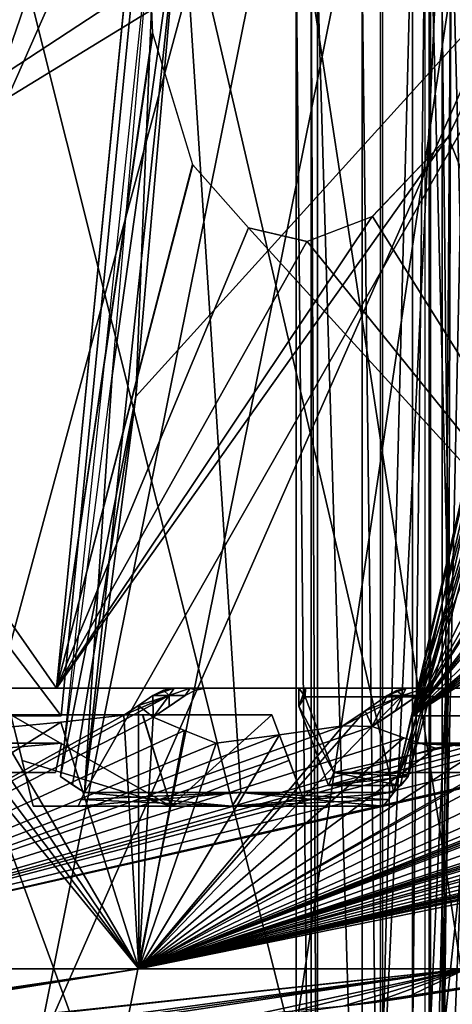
# Model space of a CAD drawing. Header units: millimetres. Extents: x -83 to 83, y -7 to 316.
# Tile 38 of 96: x 15 to 25, y 143 to 167. Entities that reach past the tile are written whole.
import ezdxf

# ---------------------------------------------------------------- set-up
doc = ezdxf.new("R2010")
doc.units = ezdxf.units.MM
doc.header["$LTSCALE"] = 81.481481
for name, color, linetype in [('181', 7, 'CONTINUOUS'), ('183', 7, 'CONTINUOUS'), ('209', 7, 'CONTINUOUS'), ('291', 7, 'CONTINUOUS'), ('292', 7, 'CONTINUOUS'), ('356', 7, 'CONTINUOUS'), ('357', 7, 'CONTINUOUS'), ('390', 7, 'CONTINUOUS'), ('391', 7, 'CONTINUOUS'), ('393', 7, 'CONTINUOUS'), ('459', 7, 'CONTINUOUS'), ('477', 7, 'CONTINUOUS'), ('478', 7, 'CONTINUOUS'), ('564', 7, 'CONTINUOUS'), ('566', 7, 'CONTINUOUS'), ('654', 7, 'CONTINUOUS'), ('655', 7, 'CONTINUOUS'), ('656', 7, 'CONTINUOUS'), ('657', 7, 'CONTINUOUS'), ('658', 7, 'CONTINUOUS'), ('707', 7, 'CONTINUOUS'), ('709', 7, 'CONTINUOUS'), ('710', 7, 'CONTINUOUS'), ('711', 7, 'CONTINUOUS'), ('714', 7, 'CONTINUOUS'), ('715', 7, 'CONTINUOUS'), ('718', 7, 'CONTINUOUS'), ('719', 7, 'CONTINUOUS'), ('720', 7, 'CONTINUOUS'), ('721', 7, 'CONTINUOUS'), ('722', 7, 'CONTINUOUS'), ('723', 7, 'CONTINUOUS'), ('724', 7, 'CONTINUOUS'), ('725', 7, 'CONTINUOUS'), ('726', 7, 'CONTINUOUS'), ('727', 7, 'CONTINUOUS'), ('728', 7, 'CONTINUOUS'), ('729', 7, 'CONTINUOUS'), ('862', 7, 'CONTINUOUS'), ('863', 7, 'CONTINUOUS'), ('865', 7, 'CONTINUOUS'), ('867', 7, 'CONTINUOUS'), ('868', 7, 'CONTINUOUS'), ('870', 7, 'CONTINUOUS'), ('871', 7, 'CONTINUOUS'), ('872', 7, 'CONTINUOUS')]:
    doc.layers.add(name, color=color, linetype=linetype)

msp = doc.modelspace()

# ---------------------------------------------------------------- linework, layer by layer
at = {"layer": '181', "color": 7, "linetype": 'CONTINUOUS'}
for points in [[(32.5, 218.9, -83), (32.5, 108.9, -83), (-32.5, 218.9, -83), (32.5, 218.9, -83)], [(-32.5, 218.9, -83), (32.5, 108.9, -83), (6.218, 121.678, -83), (-32.5, 218.9, -83)]]:
    msp.add_3dface(points, dxfattribs=at)
at = {"layer": '183', "color": 7, "linetype": 'CONTINUOUS'}
for points in [[(-32.5, 108.9, -81), (-7.194, 121.331, -81), (32.5, 218.9, -81), (-32.5, 108.9, -81)], [(-32.5, 218.9, -81), (-32.5, 108.9, -81), (32.5, 218.9, -81), (-32.5, 218.9, -81)], [(-7.194, 121.331, -81), (-0.518, 122.663, -81), (32.5, 218.9, -81), (-7.194, 121.331, -81)], [(-0.518, 122.663, -81), (6.218, 121.678, -81), (32.5, 218.9, -81), (-0.518, 122.663, -81)], [(6.218, 121.678, -81), (12.237, 118.489, -81), (32.5, 218.9, -81), (6.218, 121.678, -81)], [(12.237, 118.489, -81), (16.836, 113.465, -81), (32.5, 218.9, -81), (12.237, 118.489, -81)], [(32.5, 218.9, -81), (16.836, 113.465, -81), (32.5, 108.9, -81), (32.5, 218.9, -81)]]:
    msp.add_3dface(points, dxfattribs=at)
at = {"layer": '209', "color": 7, "linetype": 'CONTINUOUS'}
for points in [[(32.5, 218.9, 81), (32.5, 108.9, 81), (-32.5, 218.9, 81), (32.5, 218.9, 81)], [(-32.5, 218.9, 81), (32.5, 108.9, 81), (-25, 108.9, 81), (-32.5, 218.9, 81)]]:
    msp.add_3dface(points, dxfattribs=at)
at = {"layer": '291', "color": 3, "linetype": 'CONTINUOUS'}
for points in [[(-19.985, 108.843, -95), (31.977, 210.861, -95), (-31.986, 108.839, -95), (-19.985, 108.843, -95)], [(-31.986, 108.839, -95), (31.977, 210.861, -95), (-25.816, 191.341, -95), (-31.986, 108.839, -95)], [(20.018, 98.858, -95), (31.977, 210.861, -95), (-19.985, 108.843, -95), (20.018, 98.858, -95)], [(32.017, 98.863, -95), (31.977, 210.861, -95), (20.018, 98.858, -95), (32.017, 98.863, -95)]]:
    msp.add_3dface(points, dxfattribs=at)
at = {"layer": '292', "color": 3, "linetype": 'CONTINUOUS'}
for points in [[(5.968, 202.956, -96.6), (14.976, 210.855, -96.6), (32.017, 98.863, -96.6), (5.968, 202.956, -96.6)], [(32.017, 98.863, -96.6), (14.976, 210.855, -96.6), (31.977, 210.861, -96.6), (32.017, 98.863, -96.6)], [(-25.816, 191.341, -96.6), (-6.009, 202.951, -96.6), (32.017, 98.863, -96.6), (-25.816, 191.341, -96.6)], [(-6.009, 202.951, -96.6), (5.968, 202.956, -96.6), (32.017, 98.863, -96.6), (-6.009, 202.951, -96.6)], [(-32.016, 191.338, -96.6), (-25.816, 191.341, -96.6), (32.017, 98.863, -96.6), (-32.016, 191.338, -96.6)], [(-19.985, 108.843, -96.6), (-32.016, 191.338, -96.6), (32.017, 98.863, -96.6), (-19.985, 108.843, -96.6)]]:
    msp.add_3dface(points, dxfattribs=at)
at = {"layer": '356', "color": 7, "linetype": 'CONTINUOUS'}
for points in [[(24.634, 170.111, -107.14), (24.82, 152.344, -107.326), (24.386, 169.537, -106.892), (24.634, 170.111, -107.14)], [(24.386, 169.537, -106.892), (24.82, 152.344, -107.326), (24.386, 142.9, -106.892), (24.386, 169.537, -106.892)], [(24.82, 152.344, -107.326), (24.386, 134.585, -106.892), (24.386, 142.9, -106.892), (24.82, 152.344, -107.326)]]:
    msp.add_3dface(points, dxfattribs=at)
at = {"layer": '357', "color": 7, "linetype": 'CONTINUOUS'}
for points in [[(24.878, 170.122, -107.275), (25.347, 152.326, -107.441), (24.628, 134.569, -107.026), (24.878, 170.122, -107.275)], [(24.82, 152.344, -107.326), (24.878, 170.122, -107.275), (24.628, 134.569, -107.026), (24.82, 152.344, -107.326)], [(24.82, 152.344, -107.326), (24.634, 170.111, -107.14), (24.878, 170.122, -107.275), (24.82, 152.344, -107.326)], [(25.16, 170.129, -107.256), (25.347, 152.326, -107.441), (24.878, 170.122, -107.275), (25.16, 170.129, -107.256)], [(24.386, 134.585, -106.892), (24.82, 152.344, -107.326), (24.628, 134.569, -107.026), (24.386, 134.585, -106.892)], [(25.347, 152.326, -107.441), (24.91, 134.558, -107.008), (24.628, 134.569, -107.026), (25.347, 152.326, -107.441)]]:
    msp.add_3dface(points, dxfattribs=at)
at = {"layer": '390', "color": 7, "linetype": 'CONTINUOUS'}
for points in [[(24.386, 169.537, -106.892), (24.386, 142.9, -106.892), (24.355, 169.505, -106), (24.386, 169.537, -106.892)], [(24.355, 169.505, -106), (24.386, 142.9, -106.892), (24.355, 142.9, -106), (24.355, 169.505, -106)]]:
    msp.add_3dface(points, dxfattribs=at)
at = {"layer": '391', "linetype": 'CONTINUOUS'}
msp.add_3dface([(6.794, 101.303, -92), (-29.264, 213.014, -92), (29.264, 213.014, -92), (6.794, 101.303, -92)], dxfattribs=at)
at = {"layer": '393', "linetype": 'CONTINUOUS'}
for points in [[(6.794, 101.303, -92), (29.264, 213.014, -92), (6.794, 101.303, -86), (6.794, 101.303, -92)], [(29.264, 213.014, -92), (29.264, 213.014, -86), (6.794, 101.303, -86), (29.264, 213.014, -92)]]:
    msp.add_3dface(points, dxfattribs=at)
at = {"layer": '459', "color": 7, "linetype": 'CONTINUOUS'}
for points in [[(12.482, 192.753, 109.117), (12.482, 136.432, 110.421), (35.922, 189.666, 100.998), (12.482, 192.753, 109.117)], [(35.922, 189.666, 100.998), (12.482, 136.432, 110.421), (35.922, 137.236, 102.076), (35.922, 189.666, 100.998)]]:
    msp.add_3dface(points, dxfattribs=at)
at = {"layer": '477', "color": 7, "linetype": 'CONTINUOUS'}
for points in [[(21.2, 168.4, 108.792), (-21.3, 168.4, 108.792), (21.2, 131.8, 108.792), (21.2, 168.4, 108.792)], [(21.2, 131.8, 108.792), (-21.3, 168.4, 108.792), (-21.3, 131.8, 108.792), (21.2, 131.8, 108.792)], [(21.553, 168.253, 108.792), (21.2, 168.4, 108.792), (21.553, 131.947, 108.792), (21.553, 168.253, 108.792)], [(21.553, 131.947, 108.792), (21.2, 168.4, 108.792), (21.2, 131.8, 108.792), (21.553, 131.947, 108.792)], [(21.7, 167.9, 108.792), (21.553, 168.253, 108.792), (21.7, 132.3, 108.792), (21.7, 167.9, 108.792)], [(21.7, 132.3, 108.792), (21.553, 168.253, 108.792), (21.553, 131.947, 108.792), (21.7, 132.3, 108.792)]]:
    msp.add_3dface(points, dxfattribs=at)
at = {"layer": '478', "color": 7, "linetype": 'CONTINUOUS'}
for points in [[(21.7, 167.9, 108.792), (21.7, 132.3, 108.792), (22.761, 132.3, 108.353), (21.7, 167.9, 108.792)], [(22.761, 167.9, 108.353), (21.7, 167.9, 108.792), (22.761, 132.3, 108.353), (22.761, 167.9, 108.353)], [(23.2, 167.9, 107.292), (22.761, 167.9, 108.353), (23.2, 132.3, 107.292), (23.2, 167.9, 107.292)], [(23.2, 132.3, 107.292), (22.761, 167.9, 108.353), (22.761, 132.3, 108.353), (23.2, 132.3, 107.292)]]:
    msp.add_3dface(points, dxfattribs=at)
at = {"layer": '564', "color": 7, "linetype": 'CONTINUOUS'}
for points in [[(23.25, 141.9, -106.9), (-23.25, 141.9, -106.9), (23.25, 170.4, -106.9), (23.25, 141.9, -106.9)], [(23.25, 170.4, -106.9), (-23.25, 141.9, -106.9), (-23.25, 170.4, -106.9), (23.25, 170.4, -106.9)], [(23.957, 170.107, -106.9), (23.25, 141.9, -106.9), (23.25, 170.4, -106.9), (23.957, 170.107, -106.9)], [(23.957, 142.193, -106.9), (23.25, 141.9, -106.9), (23.957, 170.107, -106.9), (23.957, 142.193, -106.9)], [(24.25, 169.4, -106.9), (23.957, 142.193, -106.9), (23.957, 170.107, -106.9), (24.25, 169.4, -106.9)], [(24.25, 142.9, -106.9), (23.957, 142.193, -106.9), (24.25, 169.4, -106.9), (24.25, 142.9, -106.9)]]:
    msp.add_3dface(points, dxfattribs=at)
at = {"layer": '566', "color": 7, "linetype": 'CONTINUOUS'}
for points in [[(-23.25, 171.4, -106), (23.25, 171.4, -106), (-23.25, 140.9, -106), (-23.25, 171.4, -106)], [(-23.25, 140.9, -106), (23.25, 171.4, -106), (23.25, 140.9, -106), (-23.25, 140.9, -106)], [(23.25, 171.4, -106), (24.664, 170.814, -106), (23.25, 140.9, -106), (23.25, 171.4, -106)], [(23.25, 140.9, -106), (24.664, 170.814, -106), (24.664, 141.486, -106), (23.25, 140.9, -106)], [(24.664, 170.814, -106), (25.25, 169.4, -106), (24.664, 141.486, -106), (24.664, 170.814, -106)], [(25.25, 169.4, -106), (25.25, 142.9, -106), (24.664, 141.486, -106), (25.25, 169.4, -106)]]:
    msp.add_3dface(points, dxfattribs=at)
at = {"layer": '654', "color": 7, "linetype": 'CONTINUOUS'}
for points in [[(0, 150.9, 62), (0, 150.9, -62), (26.899, 150.9, -55.861), (0, 150.9, 62)], [(26.899, 150.9, 55.861), (0, 150.9, 62), (26.899, 150.9, -55.861), (26.899, 150.9, 55.861)]]:
    msp.add_3dface(points, dxfattribs=at)
at = {"layer": '655', "color": 7, "linetype": 'CONTINUOUS'}
for points in [[(17.461, 144.234, 21.895), (12.142, 150.731, 51.274), (6.232, 144.234, 27.302), (17.461, 144.234, 21.895)], [(12.602, 150.675, 51), (12.142, 150.731, 51.274), (17.461, 144.234, 21.895), (12.602, 150.675, 51)], [(13.352, 150.305, 49.701), (12.602, 150.675, 51), (17.461, 144.234, 21.895), (13.352, 150.305, 49.701)], [(17.796, 150.731, 49.596), (17.451, 150.494, 48.999), (17.798, 150.213, 48), (17.796, 150.731, 49.596)], [(28.918, 150.731, 44.048), (27.505, 149.992, 42.4), (17.461, 144.234, 21.895), (28.918, 150.731, 44.048)], [(28.198, 150.008, 42), (28.918, 150.731, 44.048), (17.461, 144.234, 21.895), (28.198, 150.008, 42)], [(18.177, 150.731, 49.458), (17.796, 150.731, 49.596), (17.798, 150.213, 48), (18.177, 150.731, 49.458)], [(18.178, 150.47, 48.659), (18.177, 150.731, 49.458), (17.798, 150.213, 48), (18.178, 150.47, 48.659)], [(18.558, 150.731, 49.316), (18.177, 150.731, 49.458), (18.178, 150.47, 48.659), (18.558, 150.731, 49.316)], [(23.359, 150.731, 47.232), (22.832, 150.366, 46.319), (23.002, 149.992, 45), (23.359, 150.731, 47.232)], [(23.72, 150.731, 47.051), (23.359, 150.731, 47.232), (23.002, 149.992, 45), (23.72, 150.731, 47.051)], [(23.545, 150.359, 45.94), (23.72, 150.731, 47.051), (23.002, 149.992, 45), (23.545, 150.359, 45.94)], [(24.08, 150.731, 46.868), (23.72, 150.731, 47.051), (23.545, 150.359, 45.94), (24.08, 150.731, 46.868)], [(14.103, 149.95, 48.4), (13.352, 150.305, 49.701), (17.461, 144.234, 21.895), (14.103, 149.95, 48.4)], [(17.451, 150.494, 48.999), (17.105, 150.26, 48.4), (17.461, 144.234, 21.895), (17.451, 150.494, 48.999)], [(17.798, 150.213, 48), (17.451, 150.494, 48.999), (17.461, 144.234, 21.895), (17.798, 150.213, 48)], [(22.832, 150.366, 46.319), (22.301, 150.006, 45.4), (17.461, 144.234, 21.895), (22.832, 150.366, 46.319)], [(23.002, 149.992, 45), (22.832, 150.366, 46.319), (17.461, 144.234, 21.895), (23.002, 149.992, 45)], [(15.605, 150.098, 48.4), (14.103, 149.95, 48.4), (17.461, 144.234, 21.895), (15.605, 150.098, 48.4)], [(17.105, 150.26, 48.4), (15.605, 150.098, 48.4), (17.461, 144.234, 21.895), (17.105, 150.26, 48.4)], [(32.701, 150.216, 39.4), (31.201, 149.898, 39.4), (17.461, 144.234, 21.895), (32.701, 150.216, 39.4)], [(25.231, 144.234, 12.151), (32.701, 150.216, 39.4), (17.461, 144.234, 21.895), (25.231, 144.234, 12.151)], [(18.548, 149.895, 46.701), (17.798, 150.213, 48), (17.461, 144.234, 21.895), (18.548, 149.895, 46.701)], [(28.948, 149.794, 40.701), (28.198, 150.008, 42), (17.461, 144.234, 21.895), (28.948, 149.794, 40.701)], [(22.301, 150.006, 45.4), (20.801, 149.792, 45.4), (17.461, 144.234, 21.895), (22.301, 150.006, 45.4)], [(23.752, 149.726, 43.701), (23.002, 149.992, 45), (17.461, 144.234, 21.895), (23.752, 149.726, 43.701)], [(27.505, 149.992, 42.4), (26.005, 149.726, 42.4), (17.461, 144.234, 21.895), (27.505, 149.992, 42.4)], [(31.201, 149.898, 39.4), (29.699, 149.595, 39.4), (17.461, 144.234, 21.895), (31.201, 149.898, 39.4)], [(19.299, 149.593, 45.4), (18.548, 149.895, 46.701), (17.461, 144.234, 21.895), (19.299, 149.593, 45.4)], [(29.699, 149.595, 39.4), (28.948, 149.794, 40.701), (17.461, 144.234, 21.895), (29.699, 149.595, 39.4)], [(20.801, 149.792, 45.4), (19.299, 149.593, 45.4), (17.461, 144.234, 21.895), (20.801, 149.792, 45.4)], [(24.503, 149.476, 42.4), (23.752, 149.726, 43.701), (17.461, 144.234, 21.895), (24.503, 149.476, 42.4)], [(26.005, 149.726, 42.4), (24.503, 149.476, 42.4), (17.461, 144.234, 21.895), (26.005, 149.726, 42.4)], [(17.461, 144.234, 21.895), (6.232, 144.234, 27.302), (1.501, 141.778, 2.6), (17.461, 144.234, 21.895)], [(2.25, 141.771, 1.303), (17.461, 144.234, 21.895), (1.501, 141.778, 2.6), (2.25, 141.771, 1.303)], [(25.231, 144.234, 12.151), (17.461, 144.234, 21.895), (2.25, 141.771, 1.303), (25.231, 144.234, 12.151)], [(2.625, 141.773, 0.655), (25.231, 144.234, 12.151), (2.25, 141.771, 1.303), (2.625, 141.773, 0.655)], [(8.899, 142.02, 2.6), (25.231, 144.234, 12.151), (2.625, 141.773, 0.655), (8.899, 142.02, 2.6)], [(10.391, 142.111, 2.6), (25.231, 144.234, 12.151), (8.899, 142.02, 2.6), (10.391, 142.111, 2.6)], [(11.901, 142.217, 2.6), (25.231, 144.234, 12.151), (10.391, 142.111, 2.6), (11.901, 142.217, 2.6)], [(19.299, 142.946, 2.6), (25.231, 144.234, 12.151), (11.901, 142.217, 2.6), (19.299, 142.946, 2.6)], [(20.726, 143.127, 2.6), (25.231, 144.234, 12.151), (19.299, 142.946, 2.6), (20.726, 143.127, 2.6)], [(22.301, 143.342, 2.6), (25.231, 144.234, 12.151), (20.726, 143.127, 2.6), (22.301, 143.342, 2.6)], [(23.056, 143.435, 1.293), (25.231, 144.234, 12.151), (22.301, 143.342, 2.6), (23.056, 143.435, 1.293)], [(23.802, 143.541), (25.231, 144.234, 12.151), (23.056, 143.435, 1.293), (23.802, 143.541)], [(26.003, 143.89), (25.231, 144.234, 12.151), (23.802, 143.541), (26.003, 143.89)]]:
    msp.add_3dface(points, dxfattribs=at)
at = {"layer": '656', "color": 7, "linetype": 'CONTINUOUS'}
for points in [[(17.798, 150.213, -48), (6.232, 144.234, -27.302), (18.177, 150.731, -49.458), (17.798, 150.213, -48)], [(18.177, 150.731, -49.458), (6.232, 144.234, -27.302), (17.105, 150.26, -48.4), (18.177, 150.731, -49.458)], [(17.451, 150.494, -48.999), (18.177, 150.731, -49.458), (17.105, 150.26, -48.4), (17.451, 150.494, -48.999)], [(17.796, 150.731, -49.596), (18.177, 150.731, -49.458), (17.451, 150.494, -48.999), (17.796, 150.731, -49.596)], [(40.099, 150.379, -32.6), (17.461, 144.234, -21.895), (40.754, 150.731, -33.4), (40.099, 150.379, -32.6)], [(40.754, 150.731, -33.4), (17.461, 144.234, -21.895), (40.427, 150.642, -33.4), (40.754, 150.731, -33.4)], [(39.447, 150.637, -34.528), (17.461, 144.234, -21.895), (38.797, 150.731, -35.655), (39.447, 150.637, -34.528)], [(38.797, 150.731, -35.655), (17.461, 144.234, -21.895), (38.39, 150.731, -36.093), (38.797, 150.731, -35.655)], [(38.39, 150.731, -36.093), (17.461, 144.234, -21.895), (37.905, 150.682, -36.4), (38.39, 150.731, -36.093)], [(33.745, 150.498, -39.595), (17.461, 144.234, -21.895), (34.085, 150.731, -40.183), (33.745, 150.498, -39.595)], [(34.085, 150.731, -40.183), (17.461, 144.234, -21.895), (33.772, 150.731, -40.447), (34.085, 150.731, -40.183)], [(33.772, 150.731, -40.447), (17.461, 144.234, -21.895), (32.701, 150.216, -39.4), (33.772, 150.731, -40.447)], [(37.905, 150.682, -36.4), (17.461, 144.234, -21.895), (36.405, 150.311, -36.4), (37.905, 150.682, -36.4)], [(40.427, 150.642, -33.4), (17.461, 144.234, -21.895), (40.099, 150.554, -33.4), (40.427, 150.642, -33.4)], [(40.099, 150.554, -33.4), (17.461, 144.234, -21.895), (39.447, 150.637, -34.528), (40.099, 150.554, -33.4)], [(18.178, 150.47, -48.659), (17.798, 150.213, -48), (18.558, 150.731, -49.316), (18.178, 150.47, -48.659)], [(18.558, 150.731, -49.316), (17.798, 150.213, -48), (18.177, 150.731, -49.458), (18.558, 150.731, -49.316)], [(23.72, 150.731, -47.051), (23.002, 149.992, -45), (22.301, 150.006, -45.4), (23.72, 150.731, -47.051)], [(22.833, 150.367, -46.322), (23.72, 150.731, -47.051), (22.301, 150.006, -45.4), (22.833, 150.367, -46.322)], [(23.359, 150.731, -47.232), (23.72, 150.731, -47.051), (22.833, 150.367, -46.322), (23.359, 150.731, -47.232)], [(23.543, 150.358, -45.938), (23.002, 149.992, -45), (24.08, 150.731, -46.868), (23.543, 150.358, -45.938)], [(24.08, 150.731, -46.868), (23.002, 149.992, -45), (23.72, 150.731, -47.051), (24.08, 150.731, -46.868)], [(33.402, 150.266, -39), (17.461, 144.234, -21.895), (33.745, 150.498, -39.595), (33.402, 150.266, -39)], [(39.348, 149.905, -31.3), (17.461, 144.234, -21.895), (40.099, 150.379, -32.6), (39.348, 149.905, -31.3)], [(36.405, 150.311, -36.4), (17.461, 144.234, -21.895), (34.903, 149.955, -36.4), (36.405, 150.311, -36.4)], [(45.303, 150.175, -23.6), (17.461, 144.234, -21.895), (45.303, 150.302, -24.4), (45.303, 150.175, -23.6)], [(45.303, 150.302, -24.4), (17.461, 144.234, -21.895), (44.552, 150.295, -25.7), (45.303, 150.302, -24.4)], [(44.552, 150.295, -25.7), (17.461, 144.234, -21.895), (43.802, 150.302, -27), (44.552, 150.295, -25.7)], [(43.802, 150.302, -27), (17.461, 144.234, -21.895), (40.099, 149.345, -27.4), (43.802, 150.302, -27)], [(34.152, 150.103, -37.701), (17.461, 144.234, -21.895), (33.402, 150.266, -39), (34.152, 150.103, -37.701)], [(17.105, 150.26, -48.4), (6.232, 144.234, -27.302), (15.605, 150.098, -48.4), (17.105, 150.26, -48.4)], [(18.548, 149.895, -46.701), (6.232, 144.234, -27.302), (17.798, 150.213, -48), (18.548, 149.895, -46.701)], [(15.605, 150.098, -48.4), (6.232, 144.234, -27.302), (14.103, 149.95, -48.4), (15.605, 150.098, -48.4)], [(32.701, 150.216, -39.4), (17.461, 144.234, -21.895), (31.201, 149.898, -39.4), (32.701, 150.216, -39.4)], [(44.543, 149.749, -22.285), (17.461, 144.234, -21.895), (45.303, 150.175, -23.6), (44.543, 149.749, -22.285)], [(34.903, 149.955, -36.4), (17.461, 144.234, -21.895), (34.152, 150.103, -37.701), (34.903, 149.955, -36.4)], [(28.948, 149.794, -40.701), (6.232, 144.234, -27.302), (28.198, 150.008, -42), (28.948, 149.794, -40.701)], [(28.198, 150.008, -42), (6.232, 144.234, -27.302), (27.505, 149.992, -42.4), (28.198, 150.008, -42)], [(23.002, 149.992, -45), (6.232, 144.234, -27.302), (22.301, 150.006, -45.4), (23.002, 149.992, -45)], [(22.301, 150.006, -45.4), (6.232, 144.234, -27.302), (20.801, 149.792, -45.4), (22.301, 150.006, -45.4)], [(27.505, 149.992, -42.4), (6.232, 144.234, -27.302), (26.005, 149.726, -42.4), (27.505, 149.992, -42.4)], [(23.752, 149.726, -43.701), (6.232, 144.234, -27.302), (23.002, 149.992, -45), (23.752, 149.726, -43.701)], [(17.461, 144.234, -21.895), (6.232, 144.234, -27.302), (31.201, 149.898, -39.4), (17.461, 144.234, -21.895)], [(31.201, 149.898, -39.4), (6.232, 144.234, -27.302), (29.699, 149.595, -39.4), (31.201, 149.898, -39.4)], [(19.299, 149.593, -45.4), (6.232, 144.234, -27.302), (18.548, 149.895, -46.701), (19.299, 149.593, -45.4)], [(38.598, 149.448, -30), (17.461, 144.234, -21.895), (39.348, 149.905, -31.3), (38.598, 149.448, -30)], [(29.699, 149.595, -39.4), (6.232, 144.234, -27.302), (28.948, 149.794, -40.701), (29.699, 149.595, -39.4)], [(20.801, 149.792, -45.4), (6.232, 144.234, -27.302), (19.299, 149.593, -45.4), (20.801, 149.792, -45.4)], [(26.005, 149.726, -42.4), (6.232, 144.234, -27.302), (24.503, 149.476, -42.4), (26.005, 149.726, -42.4)], [(24.503, 149.476, -42.4), (6.232, 144.234, -27.302), (23.752, 149.726, -43.701), (24.503, 149.476, -42.4)], [(25.231, 144.234, -12.151), (17.461, 144.234, -21.895), (44.543, 149.749, -22.285), (25.231, 144.234, -12.151)], [(39.348, 149.389, -28.7), (17.461, 144.234, -21.895), (38.598, 149.448, -30), (39.348, 149.389, -28.7)], [(40.099, 149.345, -27.4), (17.461, 144.234, -21.895), (39.348, 149.389, -28.7), (40.099, 149.345, -27.4)], [(6.232, 144.234, -27.302), (17.461, 144.234, -21.895), (0.749, 141.773, -2.6), (6.232, 144.234, -27.302)], [(0.749, 141.773, -2.6), (17.461, 144.234, -21.895), (1.501, 141.778, -2.6), (0.749, 141.773, -2.6)], [(1.501, 141.778, -2.6), (17.461, 144.234, -21.895), (2.248, 141.771, -1.306), (1.501, 141.778, -2.6)], [(17.461, 144.234, -21.895), (25.231, 144.234, -12.151), (2.248, 141.771, -1.306), (17.461, 144.234, -21.895)], [(2.248, 141.771, -1.306), (25.231, 144.234, -12.151), (8.899, 142.02, -2.6), (2.248, 141.771, -1.306)], [(8.899, 142.02, -2.6), (25.231, 144.234, -12.151), (22.301, 143.342, -2.6), (8.899, 142.02, -2.6)], [(25.231, 144.234, -12.151), (28.005, 144.234), (22.301, 143.342, -2.6), (25.231, 144.234, -12.151)], [(22.301, 143.342, -2.6), (28.005, 144.234), (23.055, 143.435, -1.294), (22.301, 143.342, -2.6)], [(28.005, 144.234), (26.003, 143.89), (23.055, 143.435, -1.294), (28.005, 144.234)], [(26.003, 143.89), (23.802, 143.541), (23.055, 143.435, -1.294), (26.003, 143.89)]]:
    msp.add_3dface(points, dxfattribs=at)
at = {"layer": '657', "color": 7, "linetype": 'CONTINUOUS'}
for points in [[(18.177, 150.731, -49.458), (17.796, 150.731, -49.596), (18.3, 150.9, -50.471), (18.177, 150.731, -49.458)], [(18.3, 150.9, -50.471), (17.796, 150.731, -49.596), (18.044, 150.857, -50.027), (18.3, 150.9, -50.471)], [(17.796, 150.731, 49.596), (18.177, 150.731, 49.458), (18.044, 150.857, 50.027), (17.796, 150.731, 49.596)], [(18.044, 150.857, 50.027), (18.177, 150.731, 49.458), (18.3, 150.9, 50.471), (18.044, 150.857, 50.027)], [(18.177, 150.731, 49.458), (18.558, 150.731, 49.316), (18.682, 150.9, 50.331), (18.177, 150.731, 49.458)], [(18.3, 150.9, 50.471), (18.177, 150.731, 49.458), (18.682, 150.9, 50.331), (18.3, 150.9, 50.471)], [(18.558, 150.731, -49.316), (18.177, 150.731, -49.458), (18.681, 150.9, -50.331), (18.558, 150.731, -49.316)], [(18.681, 150.9, -50.331), (18.177, 150.731, -49.458), (18.3, 150.9, -50.471), (18.681, 150.9, -50.331)], [(18.682, 150.9, 50.331), (18.558, 150.731, 49.316), (18.806, 150.857, 49.746), (18.682, 150.9, 50.331)], [(18.558, 150.731, -49.316), (18.681, 150.9, -50.331), (18.806, 150.857, -49.746), (18.558, 150.731, -49.316)], [(18.681, 150.9, -50.331), (19.061, 150.9, -50.188), (18.806, 150.857, -49.746), (18.681, 150.9, -50.331)], [(19.061, 150.9, 50.188), (18.682, 150.9, 50.331), (18.806, 150.857, 49.746), (19.061, 150.9, 50.188)], [(23.72, 150.731, -47.051), (23.359, 150.731, -47.232), (23.802, 150.898, -48), (23.72, 150.731, -47.051)], [(23.802, 150.898, -48), (23.359, 150.731, -47.232), (23.577, 150.848, -47.61), (23.802, 150.898, -48)], [(23.359, 150.731, 47.232), (23.72, 150.731, 47.051), (23.577, 150.848, 47.61), (23.359, 150.731, 47.232)], [(23.577, 150.848, 47.61), (23.72, 150.731, 47.051), (23.802, 150.898, 48), (23.577, 150.848, 47.61)], [(23.704, 150.9, -48.17), (24.268, 150.9, -47.888), (23.753, 150.9, -48.085), (23.704, 150.9, -48.17)], [(24.268, 150.9, 47.888), (23.704, 150.9, 48.17), (23.802, 150.898, 48), (24.268, 150.9, 47.888)], [(23.802, 150.898, 48), (23.704, 150.9, 48.17), (23.753, 150.9, 48.085), (23.802, 150.898, 48)], [(23.72, 150.731, 47.051), (24.08, 150.731, 46.868), (24.268, 150.9, 47.888), (23.72, 150.731, 47.051)], [(23.72, 150.731, 47.051), (24.268, 150.9, 47.888), (23.802, 150.898, 48), (23.72, 150.731, 47.051)], [(24.08, 150.731, -46.868), (23.72, 150.731, -47.051), (24.268, 150.9, -47.888), (24.08, 150.731, -46.868)], [(24.268, 150.9, -47.888), (23.72, 150.731, -47.051), (23.802, 150.898, -48), (24.268, 150.9, -47.888)], [(23.753, 150.9, -48.085), (24.268, 150.9, -47.888), (23.802, 150.898, -48), (23.753, 150.9, -48.085)], [(24.268, 150.9, 47.888), (24.08, 150.731, 46.868), (24.288, 150.844, 47.229), (24.268, 150.9, 47.888)], [(24.289, 150.844, -47.229), (24.08, 150.731, -46.868), (24.268, 150.9, -47.888), (24.289, 150.844, -47.229)], [(24.503, 150.896, -47.6), (24.289, 150.844, -47.229), (24.268, 150.9, -47.888), (24.503, 150.896, -47.6)], [(24.828, 150.9, -47.6), (24.503, 150.896, -47.6), (24.268, 150.9, -47.888), (24.828, 150.9, -47.6)], [(24.828, 150.9, 47.6), (24.268, 150.9, 47.888), (24.666, 150.899, 47.6), (24.828, 150.9, 47.6)], [(24.666, 150.899, 47.6), (24.268, 150.9, 47.888), (24.503, 150.896, 47.6), (24.666, 150.899, 47.6)], [(24.503, 150.896, 47.6), (24.268, 150.9, 47.888), (24.288, 150.844, 47.229), (24.503, 150.896, 47.6)], [(24.666, 150.899, -47.6), (24.503, 150.896, -47.6), (24.828, 150.9, -47.6), (24.666, 150.899, -47.6)]]:
    msp.add_3dface(points, dxfattribs=at)
at = {"layer": '658', "color": 7, "linetype": 'CONTINUOUS'}
for points in [[(38.5, 172.763, -64.948), (38.755, 169.533, -63.475), (23.951, 150.245, -59.349), (38.5, 172.763, -64.948)], [(35.828, 169.231, -65.042), (38.5, 172.763, -64.948), (23.951, 150.245, -59.349), (35.828, 169.231, -65.042)], [(48.773, 170.051, -56.398), (48.553, 168.63, -55.881), (23.951, 150.245, -59.349), (48.773, 170.051, -56.398)], [(46.899, 169.797, -57.846), (48.773, 170.051, -56.398), (23.951, 150.245, -59.349), (46.899, 169.797, -57.846)], [(45.466, 168.464, -58.338), (46.899, 169.797, -57.846), (23.951, 150.245, -59.349), (45.466, 168.464, -58.338)], [(38.755, 169.533, -63.475), (38.605, 168.373, -63.047), (23.951, 150.245, -59.349), (38.755, 169.533, -63.475)], [(34.232, 168.177, -65.437), (35.828, 169.231, -65.042), (23.951, 150.245, -59.349), (34.232, 168.177, -65.437)], [(48.553, 168.63, -55.881), (48.323, 167.217, -55.335), (23.951, 150.245, -59.349), (48.553, 168.63, -55.881)], [(43.973, 167.217, -58.85), (45.466, 168.464, -58.338), (23.951, 150.245, -59.349), (43.973, 167.217, -58.85)], [(38.605, 168.373, -63.047), (38.444, 167.217, -62.603), (23.951, 150.245, -59.349), (38.605, 168.373, -63.047)], [(32.577, 167.217, -65.847), (34.232, 168.177, -65.437), (23.951, 150.245, -59.349), (32.577, 167.217, -65.847)], [(48.323, 167.217, -55.335), (50.232, 167.217, -53.608), (23.951, 150.245, -59.349), (48.323, 167.217, -55.335)], [(23.951, 150.245, -59.349), (50.232, 167.217, -53.608), (44.365, 150.245, -46.128), (23.951, 150.245, -59.349)], [(41.253, 167.217, -60.789), (43.973, 167.217, -58.85), (23.951, 150.245, -59.349), (41.253, 167.217, -60.789)], [(38.444, 167.217, -62.603), (41.253, 167.217, -60.789), (23.951, 150.245, -59.349), (38.444, 167.217, -62.603)], [(30.273, 167.217, -66.937), (32.577, 167.217, -65.847), (23.951, 150.245, -59.349), (30.273, 167.217, -66.937)], [(26.137, 158.446, -64.121), (30.273, 167.217, -66.937), (23.951, 150.245, -59.349), (26.137, 158.446, -64.121)], [(23.951, 150.245, 59.349), (35.752, 150.245, 53.083), (26.137, 158.446, 64.121), (23.951, 150.245, 59.349)]]:
    msp.add_3dface(points, dxfattribs=at)
at = {"layer": '707', "color": 7, "linetype": 'CONTINUOUS'}
for points in [[(26.417, 158.323, 64.784), (23.853, 148.807, 59.183), (23.941, 149.6, 59.354), (26.417, 158.323, 64.784)], [(23.951, 150.245, 59.349), (26.417, 158.323, 64.784), (23.941, 149.6, 59.354), (23.951, 150.245, 59.349)], [(23.951, 150.245, 59.349), (26.137, 158.446, 64.121), (26.417, 158.323, 64.784), (23.951, 150.245, 59.349)], [(21.26, 150.478, 53.013), (21.258, 150.9, 52.99), (21.413, 150.7, 53.364), (21.26, 150.478, 53.013)], [(21.413, 150.7, 53.364), (21.258, 150.9, 52.99), (21.416, 150.9, 53.363), (21.413, 150.7, 53.364)], [(22.089, 148.9, 55.033), (21.26, 150.478, 53.013), (21.413, 150.7, 53.364), (22.089, 148.9, 55.033)], [(21.968, 148.591, 54.763), (21.26, 150.478, 53.013), (22.089, 148.9, 55.033), (21.968, 148.591, 54.763)], [(23.941, 149.6, 59.354), (23.853, 148.807, 59.183), (23.655, 148.9, 58.714), (23.941, 149.6, 59.354)], [(23.681, 148.591, 58.789), (21.968, 148.591, 54.763), (22.089, 148.9, 55.033), (23.681, 148.591, 58.789)], [(23.853, 148.807, 59.183), (23.681, 148.591, 58.789), (22.089, 148.9, 55.033), (23.853, 148.807, 59.183)], [(23.655, 148.9, 58.714), (23.853, 148.807, 59.183), (22.089, 148.9, 55.033), (23.655, 148.9, 58.714)]]:
    msp.add_3dface(points, dxfattribs=at)
at = {"layer": '709', "color": 7, "linetype": 'CONTINUOUS'}
for points in [[(23.655, 148.9, 58.714), (22.089, 148.9, 55.033), (31.022, 148.9, 50.538), (23.655, 148.9, 58.714)], [(22.089, 148.9, -55.033), (23.655, 148.9, -58.714), (36.843, 148.9, -51.472), (22.089, 148.9, -55.033)], [(31.022, 148.9, -50.538), (22.089, 148.9, -55.033), (36.843, 148.9, -51.472), (31.022, 148.9, -50.538)], [(44.765, 148.9, 43.16), (23.655, 148.9, 58.714), (41.25, 148.9, 45.25), (44.765, 148.9, 43.16)], [(23.655, 148.9, 58.714), (44.765, 148.9, 43.16), (47.882, 148.9, 41.403), (23.655, 148.9, 58.714)], [(41.25, 148.9, 45.25), (23.655, 148.9, 58.714), (31.022, 148.9, 50.538), (41.25, 148.9, 45.25)]]:
    msp.add_3dface(points, dxfattribs=at)
at = {"layer": '710', "color": 7, "linetype": 'CONTINUOUS'}
for points in [[(21.413, 150.7, -53.364), (22.089, 148.9, -55.033), (30.041, 150.7, -49.029), (21.413, 150.7, -53.364)], [(22.089, 148.9, -55.033), (31.022, 148.9, -50.538), (30.041, 150.7, -49.029), (22.089, 148.9, -55.033)]]:
    msp.add_3dface(points, dxfattribs=at)
at = {"layer": '711', "color": 7, "linetype": 'CONTINUOUS'}
for points in [[(26.137, 158.446, -64.121), (23.951, 150.245, -59.349), (26.384, 158.184, -64.712), (26.137, 158.446, -64.121)], [(23.853, 148.807, -59.183), (26.384, 158.184, -64.712), (23.941, 149.6, -59.354), (23.853, 148.807, -59.183)], [(26.384, 158.184, -64.712), (23.951, 150.245, -59.349), (23.941, 149.6, -59.354), (26.384, 158.184, -64.712)], [(21.258, 150.9, -52.99), (21.26, 150.478, -53.013), (21.416, 150.9, -53.363), (21.258, 150.9, -52.99)], [(21.26, 150.478, -53.013), (21.413, 150.7, -53.364), (21.416, 150.9, -53.363), (21.26, 150.478, -53.013)], [(22.089, 148.9, -55.033), (21.413, 150.7, -53.364), (21.26, 150.478, -53.013), (22.089, 148.9, -55.033)], [(21.968, 148.591, -54.763), (22.089, 148.9, -55.033), (21.26, 150.478, -53.013), (21.968, 148.591, -54.763)], [(23.655, 148.9, -58.714), (23.853, 148.807, -59.183), (23.941, 149.6, -59.354), (23.655, 148.9, -58.714)], [(23.655, 148.9, -58.714), (22.089, 148.9, -55.033), (21.968, 148.591, -54.763), (23.655, 148.9, -58.714)], [(23.853, 148.807, -59.183), (23.655, 148.9, -58.714), (21.968, 148.591, -54.763), (23.853, 148.807, -59.183)], [(23.681, 148.591, -58.789), (23.853, 148.807, -59.183), (21.968, 148.591, -54.763), (23.681, 148.591, -58.789)]]:
    msp.add_3dface(points, dxfattribs=at)
at = {"layer": '714', "color": 7, "linetype": 'CONTINUOUS'}
for points in [[(17.393, 157.835, 68.081), (28.502, 170.115, 70.448), (18.509, 170.571, 73.881), (17.393, 157.835, 68.081)], [(23.514, 148.423, 59.686), (28.502, 170.115, 70.448), (16.168, 148.423, 62.08), (23.514, 148.423, 59.686)], [(16.168, 148.423, 62.08), (28.502, 170.115, 70.448), (17.393, 157.835, 68.081), (16.168, 148.423, 62.08)], [(19.876, 148.423, 60.994), (23.514, 148.423, 59.686), (16.168, 148.423, 62.08), (19.876, 148.423, 60.994)]]:
    msp.add_3dface(points, dxfattribs=at)
at = {"layer": '715', "color": 7, "linetype": 'CONTINUOUS'}
for points in [[(22.089, 148.9, 55.033), (21.413, 150.7, 53.364), (30.041, 150.7, 49.029), (22.089, 148.9, 55.033)], [(31.022, 148.9, 50.538), (22.089, 148.9, 55.033), (30.041, 150.7, 49.029), (31.022, 148.9, 50.538)]]:
    msp.add_3dface(points, dxfattribs=at)
at = {"layer": '718', "color": 7, "linetype": 'CONTINUOUS'}
for points in [[(26.417, 158.323, 64.784), (28.502, 170.115, 70.448), (23.514, 148.423, 59.686), (26.417, 158.323, 64.784)], [(23.853, 148.807, 59.183), (26.417, 158.323, 64.784), (23.514, 148.423, 59.686), (23.853, 148.807, 59.183)], [(23.853, 148.807, 59.183), (23.514, 148.423, 59.686), (23.677, 148.604, 59.435), (23.853, 148.807, 59.183)]]:
    msp.add_3dface(points, dxfattribs=at)
at = {"layer": '719', "color": 7, "linetype": 'CONTINUOUS'}
for points in [[(14.952, 148.1, 56.877), (18.224, 148.1, 55.915), (19.676, 148.1, 60.384), (14.952, 148.1, 56.877)], [(16.021, 148.1, 61.455), (14.952, 148.1, 56.877), (19.676, 148.1, 60.384), (16.021, 148.1, 61.455)], [(18.224, 148.1, 55.915), (21.431, 148.1, 54.766), (23.264, 148.1, 59.095), (18.224, 148.1, 55.915)], [(19.676, 148.1, 60.384), (18.224, 148.1, 55.915), (23.264, 148.1, 59.095), (19.676, 148.1, 60.384)]]:
    msp.add_3dface(points, dxfattribs=at)
at = {"layer": '720', "color": 7, "linetype": 'CONTINUOUS'}
for points in [[(17.555, 150.27, 53.851), (18.224, 148.1, 55.915), (14.423, 150.27, 54.773), (17.555, 150.27, 53.851)], [(14.423, 150.27, 54.773), (18.224, 148.1, 55.915), (14.687, 149.188, 55.822), (14.423, 150.27, 54.773)], [(20.619, 150.27, 52.754), (18.224, 148.1, 55.915), (17.555, 150.27, 53.851), (20.619, 150.27, 52.754)], [(18.224, 148.1, 55.915), (20.619, 150.27, 52.754), (21.024, 149.188, 53.757), (18.224, 148.1, 55.915)], [(14.952, 148.1, 56.877), (14.687, 149.188, 55.822), (18.224, 148.1, 55.915), (14.952, 148.1, 56.877)], [(21.431, 148.1, 54.766), (18.224, 148.1, 55.915), (21.024, 149.188, 53.757), (21.431, 148.1, 54.766)]]:
    msp.add_3dface(points, dxfattribs=at)
at = {"layer": '721', "color": 7, "linetype": 'CONTINUOUS'}
for points in [[(16.168, 148.423, 62.08), (16.094, 148.261, 61.767), (19.676, 148.1, 60.384), (16.168, 148.423, 62.08)], [(19.876, 148.423, 60.994), (16.168, 148.423, 62.08), (19.676, 148.1, 60.384), (19.876, 148.423, 60.994)], [(19.876, 148.423, 60.994), (19.676, 148.1, 60.384), (23.264, 148.1, 59.095), (19.876, 148.423, 60.994)], [(23.514, 148.423, 59.686), (19.876, 148.423, 60.994), (23.389, 148.261, 59.39), (23.514, 148.423, 59.686)], [(19.876, 148.423, 60.994), (23.264, 148.1, 59.095), (23.389, 148.261, 59.39), (19.876, 148.423, 60.994)], [(16.021, 148.1, 61.455), (19.676, 148.1, 60.384), (16.094, 148.261, 61.767), (16.021, 148.1, 61.455)]]:
    msp.add_3dface(points, dxfattribs=at)
at = {"layer": '722', "color": 7, "linetype": 'CONTINUOUS'}
for points in [[(15.597, 148.807, 61.873), (17.393, 157.835, 68.081), (17.9, 170.613, 73.492), (15.597, 148.807, 61.873)], [(17.393, 157.835, 68.081), (18.509, 170.571, 73.881), (17.9, 170.613, 73.492), (17.393, 157.835, 68.081)], [(15.889, 148.604, 61.973), (17.393, 157.835, 68.081), (15.597, 148.807, 61.873), (15.889, 148.604, 61.973)], [(16.168, 148.423, 62.08), (17.393, 157.835, 68.081), (15.889, 148.604, 61.973), (16.168, 148.423, 62.08)]]:
    msp.add_3dface(points, dxfattribs=at)
at = {"layer": '723', "color": 7, "linetype": 'CONTINUOUS'}
for points in [[(23.941, 149.6, 59.354), (23.655, 148.9, 58.714), (47.882, 148.9, 41.403), (23.941, 149.6, 59.354)], [(36.843, 148.9, -51.472), (23.655, 148.9, -58.714), (23.941, 149.6, -59.354), (36.843, 148.9, -51.472)], [(23.941, 149.6, 59.354), (47.882, 148.9, 41.403), (48.433, 149.6, 41.836), (23.941, 149.6, 59.354)], [(36.843, 148.9, -51.472), (23.941, 149.6, -59.354), (48.433, 149.6, -41.836), (36.843, 148.9, -51.472)]]:
    msp.add_3dface(points, dxfattribs=at)
at = {"layer": '724', "color": 7, "linetype": 'CONTINUOUS'}
for points in [[(16.168, 148.423, -62.08), (18.478, 170.106, -73.71), (19.879, 148.423, -60.993), (16.168, 148.423, -62.08)], [(19.879, 148.423, -60.993), (18.478, 170.106, -73.71), (23.514, 148.423, -59.686), (19.879, 148.423, -60.993)], [(23.514, 148.423, -59.686), (18.478, 170.106, -73.71), (28.222, 168.465, -69.871), (23.514, 148.423, -59.686)]]:
    msp.add_3dface(points, dxfattribs=at)
at = {"layer": '725', "color": 7, "linetype": 'CONTINUOUS'}
for points in [[(17.928, 171.044, -73.648), (18.478, 170.106, -73.71), (16.826, 158.326, -67.911), (17.928, 171.044, -73.648)], [(18.478, 170.106, -73.71), (16.168, 148.423, -62.08), (16.826, 158.326, -67.911), (18.478, 170.106, -73.71)], [(16.826, 158.326, -67.911), (16.168, 148.423, -62.08), (15.597, 148.807, -61.873), (16.826, 158.326, -67.911)], [(15.597, 148.807, -61.873), (16.168, 148.423, -62.08), (15.889, 148.604, -61.973), (15.597, 148.807, -61.873)]]:
    msp.add_3dface(points, dxfattribs=at)
at = {"layer": '726', "color": 7, "linetype": 'CONTINUOUS'}
for points in [[(14.952, 148.1, -56.877), (16.021, 148.1, -61.455), (19.68, 148.1, -60.383), (14.952, 148.1, -56.877)], [(18.22, 148.1, -55.916), (14.952, 148.1, -56.877), (19.68, 148.1, -60.383), (18.22, 148.1, -55.916)], [(21.431, 148.1, -54.766), (18.22, 148.1, -55.916), (23.264, 148.1, -59.095), (21.431, 148.1, -54.766)], [(23.264, 148.1, -59.095), (18.22, 148.1, -55.916), (19.68, 148.1, -60.383), (23.264, 148.1, -59.095)]]:
    msp.add_3dface(points, dxfattribs=at)
at = {"layer": '727', "color": 7, "linetype": 'CONTINUOUS'}
for points in [[(14.423, 150.27, -54.773), (18.22, 148.1, -55.916), (17.544, 150.27, -53.855), (14.423, 150.27, -54.773)], [(18.22, 148.1, -55.916), (14.423, 150.27, -54.773), (14.687, 149.188, -55.822), (18.22, 148.1, -55.916)], [(17.544, 150.27, -53.855), (18.22, 148.1, -55.916), (20.619, 150.27, -52.754), (17.544, 150.27, -53.855)], [(18.22, 148.1, -55.916), (21.431, 148.1, -54.766), (20.619, 150.27, -52.754), (18.22, 148.1, -55.916)], [(20.619, 150.27, -52.754), (21.431, 148.1, -54.766), (21.036, 149.178, -53.763), (20.619, 150.27, -52.754)], [(14.952, 148.1, -56.877), (18.22, 148.1, -55.916), (14.687, 149.188, -55.822), (14.952, 148.1, -56.877)]]:
    msp.add_3dface(points, dxfattribs=at)
at = {"layer": '728', "color": 7, "linetype": 'CONTINUOUS'}
for points in [[(16.021, 148.1, -61.455), (19.879, 148.423, -60.993), (19.68, 148.1, -60.383), (16.021, 148.1, -61.455)], [(19.879, 148.423, -60.993), (16.021, 148.1, -61.455), (16.094, 148.261, -61.767), (19.879, 148.423, -60.993)], [(16.168, 148.423, -62.08), (19.879, 148.423, -60.993), (16.094, 148.261, -61.767), (16.168, 148.423, -62.08)], [(19.879, 148.423, -60.993), (23.514, 148.423, -59.686), (19.68, 148.1, -60.383), (19.879, 148.423, -60.993)], [(23.514, 148.423, -59.686), (23.389, 148.261, -59.39), (19.68, 148.1, -60.383), (23.514, 148.423, -59.686)], [(23.264, 148.1, -59.095), (19.68, 148.1, -60.383), (23.389, 148.261, -59.39), (23.264, 148.1, -59.095)]]:
    msp.add_3dface(points, dxfattribs=at)
at = {"layer": '729', "color": 7, "linetype": 'CONTINUOUS'}
for points in [[(23.514, 148.423, -59.686), (28.222, 168.465, -69.871), (23.676, 148.604, -59.436), (23.514, 148.423, -59.686)], [(28.222, 168.465, -69.871), (23.853, 148.807, -59.183), (23.676, 148.604, -59.436), (28.222, 168.465, -69.871)], [(26.384, 158.184, -64.712), (23.853, 148.807, -59.183), (28.222, 168.465, -69.871), (26.384, 158.184, -64.712)]]:
    msp.add_3dface(points, dxfattribs=at)
at = {"layer": '862', "color": 7, "linetype": 'CONTINUOUS'}
for points in [[(7.849, 150.246, 63.518), (17.836, 172.843, 73.391), (-0.001, 170.949, 74.885), (7.849, 150.246, 63.518)], [(15.616, 150.245, 62.066), (17.836, 172.843, 73.391), (7.849, 150.246, 63.518), (15.616, 150.245, 62.066)]]:
    msp.add_3dface(points, dxfattribs=at)
at = {"layer": '863', "color": 7, "linetype": 'CONTINUOUS'}
for points in [[(15.616, 150.245, -62.066), (0.001, 170.949, -74.885), (17.836, 172.843, -73.391), (15.616, 150.245, -62.066)], [(7.885, 150.245, -63.513), (0.001, 170.949, -74.885), (15.616, 150.245, -62.066), (7.885, 150.245, -63.513)]]:
    msp.add_3dface(points, dxfattribs=at)
at = {"layer": '865', "color": 7, "linetype": 'CONTINUOUS'}
msp.add_3dface([(15.481, 148.9, 61.378), (7.8, 148.9, 62.818), (14.577, 148.9, 57.48), (15.481, 148.9, 61.378)], dxfattribs=at)
at = {"layer": '867', "color": 7, "linetype": 'CONTINUOUS'}
for points in [[(7.8, 148.9, 62.818), (15.481, 148.9, 61.378), (15.627, 149.6, 62.063), (7.8, 148.9, 62.818)], [(7.873, 149.6, 63.514), (7.8, 148.9, 62.818), (15.627, 149.6, 62.063), (7.873, 149.6, 63.514)]]:
    msp.add_3dface(points, dxfattribs=at)
at = {"layer": '868', "color": 7, "linetype": 'CONTINUOUS'}
msp.add_3dface([(15.481, 148.9, -61.378), (14.577, 148.9, -57.48), (7.8, 148.9, -62.818), (15.481, 148.9, -61.378)], dxfattribs=at)
at = {"layer": '870', "color": 7, "linetype": 'CONTINUOUS'}
for points in [[(15.481, 148.9, -61.378), (7.8, 148.9, -62.818), (15.627, 149.6, -62.063), (15.481, 148.9, -61.378)], [(15.627, 149.6, -62.063), (7.8, 148.9, -62.818), (7.873, 149.6, -63.514), (15.627, 149.6, -62.063)]]:
    msp.add_3dface(points, dxfattribs=at)
at = {"layer": '871', "color": 7, "linetype": 'CONTINUOUS'}
for points in [[(-0.001, 173.155, 73.525), (17.619, 172.924, 71.304), (0, 150.9, 62), (-0.001, 173.155, 73.525)], [(0, 150.9, 62), (17.619, 172.924, 71.304), (17.562, 171.763, 70.909), (0, 150.9, 62)], [(15.504, 150.9, 60.03), (0, 150.9, 62), (17.562, 171.763, 70.909), (15.504, 150.9, 60.03)], [(17.789, 166.481, 68.719), (15.504, 150.9, 60.03), (17.562, 171.763, 70.909), (17.789, 166.481, 68.719)], [(26.542, 167.631, 66.361), (30.028, 150.899, 54.243), (24.804, 164.012, 65.312), (26.542, 167.631, 66.361)], [(18.736, 163.352, 66.975), (15.504, 150.9, 60.03), (17.789, 166.481, 68.719), (18.736, 163.352, 66.975)], [(30.028, 150.899, 54.243), (15.504, 150.9, 60.03), (24.804, 164.012, 65.312), (30.028, 150.899, 54.243)], [(24.804, 164.012, 65.312), (15.504, 150.9, 60.03), (23.002, 162.112, 64.979), (24.804, 164.012, 65.312)], [(20.064, 161.846, 65.803), (15.504, 150.9, 60.03), (18.736, 163.352, 66.975), (20.064, 161.846, 65.803)], [(23.002, 162.112, 64.979), (15.504, 150.9, 60.03), (21.452, 161.518, 65.186), (23.002, 162.112, 64.979)], [(21.452, 161.518, 65.186), (15.504, 150.9, 60.03), (20.064, 161.846, 65.803), (21.452, 161.518, 65.186)]]:
    msp.add_3dface(points, dxfattribs=at)
at = {"layer": '872', "color": 7, "linetype": 'CONTINUOUS'}
for points in [[(15.504, 150.9, -60.03), (0.001, 173.155, -73.525), (0, 150.9, -62), (15.504, 150.9, -60.03)], [(17.561, 171.737, -70.9), (0.001, 173.155, -73.525), (15.504, 150.9, -60.03), (17.561, 171.737, -70.9)], [(17.791, 166.463, -68.71), (17.561, 171.737, -70.9), (15.504, 150.9, -60.03), (17.791, 166.463, -68.71)], [(26.542, 167.631, -66.361), (24.804, 164.011, -65.311), (30.028, 150.899, -54.243), (26.542, 167.631, -66.361)], [(18.743, 163.341, -66.967), (17.791, 166.463, -68.71), (15.504, 150.9, -60.03), (18.743, 163.341, -66.967)], [(24.804, 164.011, -65.311), (23.01, 162.118, -64.979), (30.028, 150.899, -54.243), (24.804, 164.011, -65.311)], [(20.065, 161.845, -65.802), (18.743, 163.341, -66.967), (15.504, 150.9, -60.03), (20.065, 161.845, -65.802)], [(23.01, 162.118, -64.979), (21.456, 161.519, -65.185), (30.028, 150.899, -54.243), (23.01, 162.118, -64.979)], [(30.028, 150.899, -54.243), (20.065, 161.845, -65.802), (15.504, 150.9, -60.03), (30.028, 150.899, -54.243)], [(21.456, 161.519, -65.185), (20.065, 161.845, -65.802), (30.028, 150.899, -54.243), (21.456, 161.519, -65.185)]]:
    msp.add_3dface(points, dxfattribs=at)

doc.saveas('drawing.dxf')
